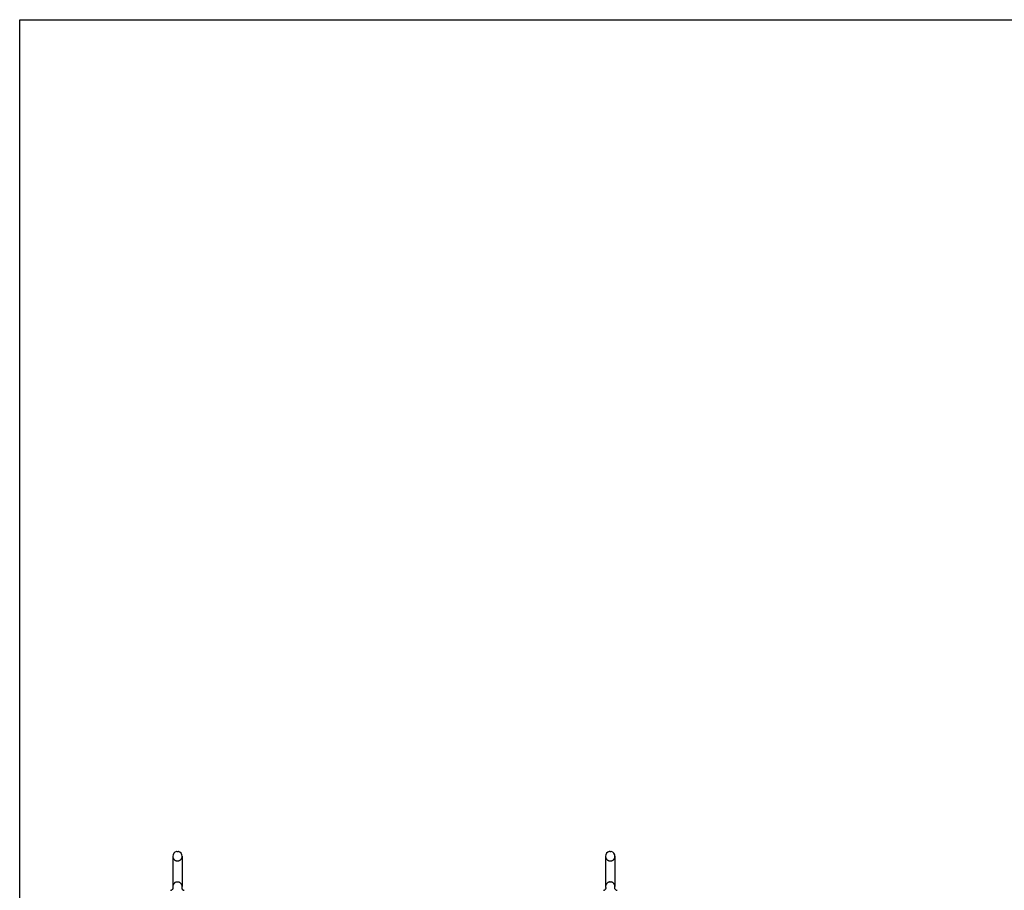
# Model space of a CAD drawing. Header units: inches. Extents: x 0 to 340, y 0 to 220.
# Tile 5 of 24: x 0 to 70, y 158 to 220. Entities that reach past the tile are written whole.
import ezdxf

# ---------------------------------------------------------------- set-up
doc = ezdxf.new("R2010")
doc.units = ezdxf.units.IN
doc.header["$LTSCALE"] = 18.7
doc.header["$MEASUREMENT"] = 0
doc.linetypes.add('HIDDEN', pattern=[0.2, 0.1, -0.1])
doc.layers.get('0').update_dxf_attribs({"linetype": 'CONTINUOUS'})
doc.layers.add('DEFAULT_2', color=8, linetype='HIDDEN')

msp = doc.modelspace()

# ---------------------------------------------------------------- linework, layer by layer
at = {"color": 7, "linetype": 'Continuous'}
for p, q in [((0, 0), (0, 220)), ((0, 220), (340, 220)), ((10.876, 160.523), (10.876, 158.363)), ((11.172, 160.853), (11.248, 160.853)), ((11.544, 160.523), (11.544, 158.363)), ((41.626, 160.523), (41.626, 158.363)), ((41.922, 160.853), (41.998, 160.853)), ((42.294, 160.523), (42.294, 158.363)), ((10.819, 158.14), (10.814, 158.137)), ((11.535, 158.276), (11.536, 158.282)), ((11.535, 158.27), (11.535, 158.276)), ((11.535, 158.264), (11.535, 158.271)), ((11.535, 158.258), (11.535, 158.265)), ((11.536, 158.253), (11.535, 158.259)), ((11.536, 158.288), (11.537, 158.294)), ((11.536, 158.282), (11.536, 158.288)), ((11.536, 158.247), (11.536, 158.253)), ((11.537, 158.241), (11.536, 158.247)), ((11.537, 158.294), (11.538, 158.299)), ((11.549, 158.203), (11.547, 158.208)), ((41.569, 158.14), (41.564, 158.137)), ((42.285, 158.276), (42.286, 158.282)), ((42.285, 158.27), (42.285, 158.276)), ((42.285, 158.264), (42.285, 158.271)), ((42.285, 158.258), (42.285, 158.265)), ((42.286, 158.253), (42.285, 158.259)), ((42.286, 158.288), (42.287, 158.294)), ((42.286, 158.282), (42.286, 158.288)), ((42.286, 158.247), (42.286, 158.253)), ((42.287, 158.241), (42.286, 158.247)), ((42.287, 158.294), (42.288, 158.299)), ((42.299, 158.203), (42.297, 158.208))]:
    msp.add_line(p, q, dxfattribs=at)
for points in [[(10.882, 158.299), (10.883, 158.294), (10.884, 158.288), (10.884, 158.282), (10.885, 158.276), (10.885, 158.27), (10.885, 158.265), (10.885, 158.259), (10.884, 158.253), (10.883, 158.247), (10.883, 158.241), (10.881, 158.236), (10.88, 158.23), (10.879, 158.224), (10.877, 158.219), (10.875, 158.213), (10.873, 158.208), (10.87, 158.203), (10.868, 158.197), (10.865, 158.192), (10.862, 158.187), (10.859, 158.182), (10.856, 158.177), (10.852, 158.173), (10.849, 158.168), (10.845, 158.164), (10.841, 158.159), (10.837, 158.155), (10.832, 158.151), (10.828, 158.148), (10.823, 158.144), (10.819, 158.14)], [(11.547, 158.208), (11.545, 158.214), (11.543, 158.219), (11.541, 158.225), (11.54, 158.23), (11.538, 158.236), (11.537, 158.242)], [(11.547, 158.208), (11.545, 158.213), (11.543, 158.218), (11.541, 158.224), (11.54, 158.229), (11.539, 158.235), (11.537, 158.241)], [(11.6, 158.141), (11.599, 158.142), (11.595, 158.145), (11.592, 158.148), (11.588, 158.151), (11.584, 158.154), (11.581, 158.158), (11.577, 158.161), (11.574, 158.165), (11.57, 158.169), (11.567, 158.174), (11.564, 158.178), (11.561, 158.183), (11.557, 158.188), (11.555, 158.193), (11.552, 158.198), (11.549, 158.203)], [(11.606, 158.137), (11.602, 158.14), (11.6, 158.141)], [(41.632, 158.299), (41.633, 158.294), (41.634, 158.288), (41.634, 158.282), (41.635, 158.276), (41.635, 158.27), (41.635, 158.265), (41.635, 158.259), (41.634, 158.253), (41.633, 158.247), (41.633, 158.241), (41.631, 158.236), (41.63, 158.23), (41.629, 158.224), (41.627, 158.219), (41.625, 158.213), (41.623, 158.208), (41.62, 158.203), (41.618, 158.197), (41.615, 158.192), (41.612, 158.187), (41.609, 158.182), (41.606, 158.177), (41.602, 158.173), (41.599, 158.168), (41.595, 158.164), (41.591, 158.159), (41.587, 158.155), (41.582, 158.151), (41.578, 158.148), (41.573, 158.144), (41.569, 158.14)], [(42.297, 158.208), (42.295, 158.214), (42.293, 158.219), (42.291, 158.225), (42.29, 158.23), (42.288, 158.236), (42.287, 158.242)], [(42.297, 158.208), (42.295, 158.213), (42.293, 158.218), (42.291, 158.224), (42.29, 158.229), (42.289, 158.235), (42.287, 158.241)], [(42.35, 158.141), (42.349, 158.142), (42.345, 158.145), (42.342, 158.148), (42.338, 158.151), (42.334, 158.154), (42.331, 158.158), (42.327, 158.161), (42.324, 158.165), (42.32, 158.169), (42.317, 158.174), (42.314, 158.178), (42.311, 158.183), (42.307, 158.188), (42.305, 158.193), (42.302, 158.198), (42.299, 158.203)], [(42.356, 158.137), (42.352, 158.14), (42.35, 158.141)]]:
    msp.add_lwpolyline(points, dxfattribs=at)
for centre, radius, start, end in [((11.21, 160.523), 0.334, 102.42838, 180), ((11.172, 160.696), 0.157, 90, 102.42838), ((11.248, 160.696), 0.157, 77.57162, 90), ((11.21, 160.523), 0.334, 0, 77.57162), ((41.96, 160.523), 0.334, 102.42838, 180), ((41.922, 160.696), 0.157, 90, 102.42838), ((41.998, 160.696), 0.157, 77.57162, 90), ((41.96, 160.523), 0.334, 0, 77.57162), ((10.673, 158.352), 0.257, 281.64783, 311.97182), ((11.21, 158.363), 0.334, 180, 191.06973), ((11.21, 158.363), 0.334, 348.93027, 360), ((11.746, 158.352), 0.257, 228.02804, 258.35217), ((41.423, 158.352), 0.257, 281.64783, 311.97182), ((41.96, 158.363), 0.334, 180, 191.06973), ((41.96, 158.363), 0.334, 348.93027, 360), ((42.496, 158.352), 0.257, 228.02804, 258.35217)]:
    msp.add_arc(centre, radius, start, end, dxfattribs=at)
at = {"layer": 'DEFAULT_2', "color": 8, "linetype": 'HIDDEN'}
for p, q in [((11.172, 160.193), (11.248, 160.193)), ((41.922, 160.193), (41.998, 160.193)), ((11.172, 158.693), (11.248, 158.693)), ((41.922, 158.693), (41.998, 158.693))]:
    msp.add_line(p, q, dxfattribs=at)
for centre, radius, start, end in [((11.21, 160.523), 0.334, 180, 257.57162), ((11.21, 160.523), 0.334, 282.42838, 360), ((41.96, 160.523), 0.334, 180, 257.57162), ((41.96, 160.523), 0.334, 282.42838, 360), ((11.172, 160.35), 0.157, 257.57162, 270), ((11.248, 160.35), 0.157, 270, 282.42838), ((41.922, 160.35), 0.157, 257.57162, 270), ((41.998, 160.35), 0.157, 270, 282.42838), ((11.21, 158.363), 0.334, 102.42838, 180), ((11.172, 158.536), 0.157, 90, 102.42838), ((11.248, 158.536), 0.157, 77.57162, 90), ((11.21, 158.363), 0.334, 0, 77.57162), ((41.96, 158.363), 0.334, 102.42838, 180), ((41.922, 158.536), 0.157, 90, 102.42838), ((41.998, 158.536), 0.157, 77.57162, 90), ((41.96, 158.363), 0.334, 0, 77.57162)]:
    msp.add_arc(centre, radius, start, end, dxfattribs=at)

doc.saveas('drawing.dxf')
